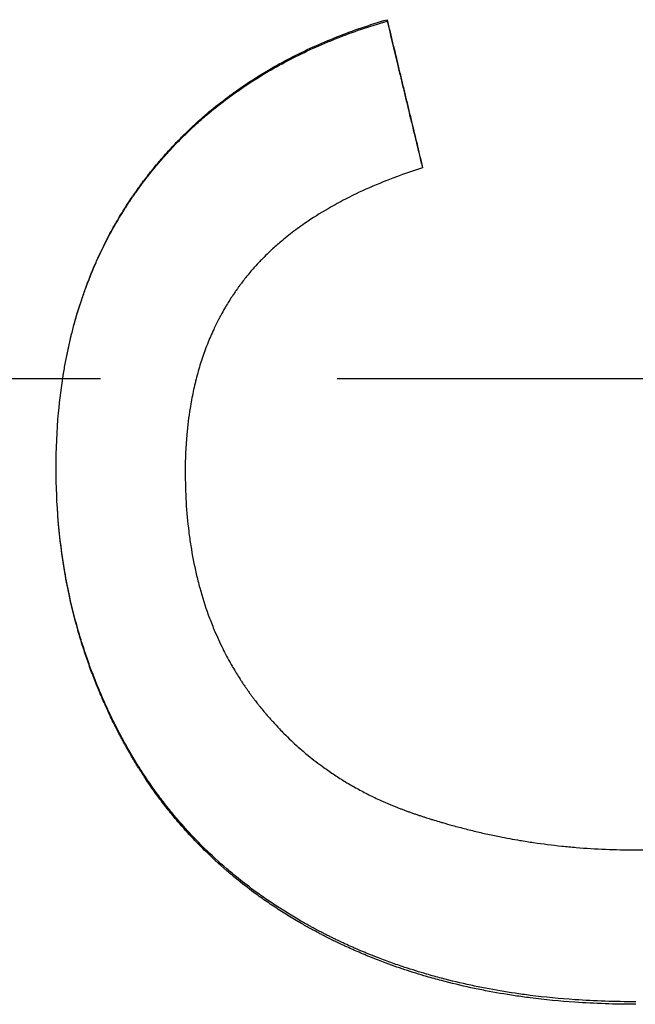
# Model space of a CAD drawing. Extents: x 0 to 197, y -3 to 3.
# Tile 5 of 11: x 0.611 to 0.871, y -0.264 to 0.152. Entities that reach past the tile are written whole.
import ezdxf

# ---------------------------------------------------------------- set-up
doc = ezdxf.new("R2010")
doc.units = 0
doc.header["$MEASUREMENT"] = 0
doc.linetypes.add('CHAIN', pattern=[0.7087, 0.4724, -0.0591, 0.1181, -0.0591])
doc.layers.get('0').update_dxf_attribs({"linetype": 'CONTINUOUS'})

msp = doc.modelspace()

# ---------------------------------------------------------------- linework, layer by layer
msp.add_line((0.76652, 0.15094), (0.76652, 0.15155))
at = {"linetype": 'CHAIN'}
msp.add_line((-0.045, 0), (196.89539, 0), dxfattribs=at)
for points, knots in [([(0.62677, -0.03786), (0.62677, -0.02986), (0.62711, -0.02206), (0.62779, -0.01448), (0.6283, -0.0088), (0.629, -0.00323), (0.6299, 0.00222), (0.63019, 0.00403), (0.63051, 0.00583), (0.63085, 0.00762), (0.63153, 0.0112), (0.6323, 0.01472), (0.63315, 0.01819), (0.63358, 0.01993), (0.63402, 0.02165), (0.63449, 0.02336), (0.63543, 0.02678), (0.63645, 0.03014), (0.63756, 0.03345), (0.63811, 0.0351), (0.63868, 0.03675), (0.63928, 0.03838), (0.64047, 0.04163), (0.64175, 0.04484), (0.64311, 0.04798), (0.64379, 0.04956), (0.64449, 0.05112), (0.64522, 0.05267), (0.6463, 0.05499), (0.64743, 0.05728), (0.64862, 0.05955), (0.6498, 0.06181), (0.65103, 0.06404), (0.6523, 0.06624), (0.65273, 0.06698), (0.65316, 0.06771), (0.65359, 0.06843), (0.65425, 0.06953), (0.65492, 0.07061), (0.65559, 0.07168), (0.65582, 0.07204), (0.65605, 0.0724), (0.65628, 0.07276), (0.65696, 0.07383), (0.65766, 0.07489), (0.65837, 0.07595), (0.65884, 0.07665), (0.65932, 0.07735), (0.65981, 0.07805), (0.66005, 0.0784), (0.66029, 0.07875), (0.66054, 0.07909), (0.6609, 0.07961), (0.66127, 0.08013), (0.66165, 0.08065), (0.66202, 0.08117), (0.6624, 0.08168), (0.66277, 0.08219), (0.6629, 0.08236), (0.66303, 0.08253), (0.66315, 0.08271), (0.66354, 0.08322), (0.66392, 0.08373), (0.66431, 0.08423), (0.66456, 0.08457), (0.66482, 0.08491), (0.66508, 0.08524), (0.66521, 0.08541), (0.66534, 0.08558), (0.66547, 0.08575), (0.66586, 0.08625), (0.66626, 0.08675), (0.66665, 0.08725), (0.66692, 0.08758), (0.66718, 0.08791), (0.66745, 0.08824), (0.66798, 0.0889), (0.66851, 0.08955), (0.66906, 0.0902), (0.66933, 0.09053), (0.6696, 0.09085), (0.66987, 0.09118), (0.67041, 0.09182), (0.67096, 0.09246), (0.67152, 0.0931), (0.67179, 0.09342), (0.67207, 0.09374), (0.67235, 0.09405), (0.67319, 0.095), (0.67403, 0.09595), (0.67489, 0.09688), (0.67546, 0.0975), (0.67603, 0.09811), (0.67661, 0.09872), (0.67777, 0.09995), (0.67894, 0.10115), (0.68013, 0.10234), (0.68073, 0.10294), (0.68133, 0.10353), (0.68194, 0.10411), (0.68375, 0.10587), (0.6856, 0.10759), (0.68749, 0.10927), (0.68875, 0.11039), (0.69003, 0.1115), (0.69132, 0.11258), (0.69391, 0.11476), (0.69657, 0.11686), (0.69929, 0.1189), (0.70065, 0.11991), (0.70203, 0.12091), (0.70343, 0.1219), (0.70762, 0.12485), (0.71196, 0.12764), (0.71645, 0.13028), (0.71945, 0.13204), (0.72252, 0.13374), (0.72565, 0.13536), (0.73192, 0.13861), (0.73846, 0.14158), (0.74527, 0.14428), (0.75208, 0.14698), (0.75917, 0.1494), (0.76652, 0.15155)], [0, 0, 0, 0, 0.166667, 0.166667, 0.166667, 0.291667, 0.291667, 0.291667, 0.333333, 0.333333, 0.333333, 0.416667, 0.416667, 0.416667, 0.458333, 0.458333, 0.458333, 0.541667, 0.541667, 0.541667, 0.583333, 0.583333, 0.583333, 0.666667, 0.666667, 0.666667, 0.708333, 0.708333, 0.708333, 0.770833, 0.770833, 0.770833, 0.833333, 0.833333, 0.833333, 0.854167, 0.854167, 0.854167, 0.885417, 0.885417, 0.885417, 0.895833, 0.895833, 0.895833, 0.927083, 0.927083, 0.927083, 0.947917, 0.947917, 0.947917, 0.958333, 0.958333, 0.958333, 0.973958, 0.973958, 0.973958, 0.989583, 0.989583, 0.989583, 0.994792, 0.994792, 0.994792, 1.010417, 1.010417, 1.010417, 1.020833, 1.020833, 1.020833, 1.026042, 1.026042, 1.026042, 1.041667, 1.041667, 1.041667, 1.052083, 1.052083, 1.052083, 1.072917, 1.072917, 1.072917, 1.083333, 1.083333, 1.083333, 1.104167, 1.104167, 1.104167, 1.114583, 1.114583, 1.114583, 1.145833, 1.145833, 1.145833, 1.166667, 1.166667, 1.166667, 1.208333, 1.208333, 1.208333, 1.229167, 1.229167, 1.229167, 1.291667, 1.291667, 1.291667, 1.333333, 1.333333, 1.333333, 1.416667, 1.416667, 1.416667, 1.458333, 1.458333, 1.458333, 1.583333, 1.583333, 1.583333, 1.666667, 1.666667, 1.666667, 1.833333, 1.833333, 1.833333, 2, 2, 2, 2]), ([(0.62954, 0), (0.62966, 0.00074), (0.62978, 0.00147), (0.6299, 0.00221), (0.63019, 0.00402), (0.63051, 0.00581), (0.63085, 0.00759), (0.63153, 0.01115), (0.6323, 0.01466), (0.63315, 0.01812), (0.63358, 0.01985), (0.63402, 0.02156), (0.63449, 0.02326), (0.63543, 0.02667), (0.63645, 0.03002), (0.63756, 0.03332), (0.63811, 0.03496), (0.63868, 0.0366), (0.63928, 0.03822), (0.64047, 0.04146), (0.64175, 0.04465), (0.64311, 0.04779), (0.64379, 0.04936), (0.64449, 0.05092), (0.64522, 0.05246), (0.6463, 0.05477), (0.64743, 0.05705), (0.64862, 0.05931), (0.64901, 0.06006), (0.64941, 0.0608), (0.64981, 0.06155), (0.65062, 0.06304), (0.65145, 0.06451), (0.6523, 0.06598), (0.65273, 0.06671), (0.65316, 0.06743), (0.65359, 0.06816), (0.65425, 0.06924), (0.65492, 0.07032), (0.65559, 0.0714), (0.65582, 0.07175), (0.65605, 0.07211), (0.65628, 0.07246), (0.65673, 0.07318), (0.6572, 0.07388), (0.65766, 0.07459), (0.6579, 0.07494), (0.65813, 0.07529), (0.65837, 0.07564), (0.65884, 0.07634), (0.65932, 0.07704), (0.65981, 0.07773), (0.66005, 0.07808), (0.66029, 0.07843), (0.66054, 0.07877), (0.6609, 0.07929), (0.66127, 0.07981), (0.66165, 0.08032), (0.66177, 0.08049), (0.6619, 0.08067), (0.66202, 0.08084), (0.66227, 0.08118), (0.66252, 0.08152), (0.66277, 0.08186), (0.6629, 0.08203), (0.66303, 0.0822), (0.66315, 0.08237), (0.66341, 0.08271), (0.66366, 0.08305), (0.66392, 0.08339), (0.66405, 0.08356), (0.66418, 0.08373), (0.66431, 0.08389), (0.66456, 0.08423), (0.66482, 0.08457), (0.66508, 0.0849), (0.66521, 0.08507), (0.66534, 0.08524), (0.66547, 0.0854), (0.66586, 0.0859), (0.66626, 0.0864), (0.66665, 0.0869), (0.66692, 0.08723), (0.66718, 0.08756), (0.66745, 0.08788), (0.66798, 0.08854), (0.66851, 0.08919), (0.66906, 0.08984), (0.66933, 0.09016), (0.6696, 0.09049), (0.66987, 0.09081), (0.67041, 0.09145), (0.67096, 0.09209), (0.67152, 0.09273), (0.67179, 0.09304), (0.67207, 0.09336), (0.67235, 0.09368), (0.67319, 0.09462), (0.67403, 0.09556), (0.67489, 0.09649), (0.67546, 0.0971), (0.67603, 0.09772), (0.67661, 0.09833), (0.67777, 0.09954), (0.67894, 0.10075), (0.68013, 0.10193), (0.68073, 0.10252), (0.68133, 0.10311), (0.68194, 0.10369), (0.68375, 0.10545), (0.6856, 0.10716), (0.68749, 0.10883), (0.68875, 0.10995), (0.69003, 0.11105), (0.69132, 0.11213), (0.69391, 0.11429), (0.69657, 0.11639), (0.69929, 0.11842), (0.70065, 0.11943), (0.70203, 0.12043), (0.70343, 0.1214), (0.70762, 0.12434), (0.71196, 0.12713), (0.71645, 0.12976), (0.71945, 0.13151), (0.72252, 0.1332), (0.72565, 0.13481), (0.73192, 0.13805), (0.73846, 0.14101), (0.74527, 0.1437), (0.75208, 0.14638), (0.75917, 0.1488), (0.76652, 0.15094)], [0.274761, 0.274761, 0.274761, 0.274761, 0.291667, 0.291667, 0.291667, 0.333333, 0.333333, 0.333333, 0.416667, 0.416667, 0.416667, 0.458333, 0.458333, 0.458333, 0.541667, 0.541667, 0.541667, 0.583333, 0.583333, 0.583333, 0.666667, 0.666667, 0.666667, 0.708333, 0.708333, 0.708333, 0.770833, 0.770833, 0.770833, 0.791667, 0.791667, 0.791667, 0.833333, 0.833333, 0.833333, 0.854167, 0.854167, 0.854167, 0.885417, 0.885417, 0.885417, 0.895833, 0.895833, 0.895833, 0.916667, 0.916667, 0.916667, 0.927083, 0.927083, 0.927083, 0.947917, 0.947917, 0.947917, 0.958333, 0.958333, 0.958333, 0.973958, 0.973958, 0.973958, 0.979167, 0.979167, 0.979167, 0.989583, 0.989583, 0.989583, 0.994792, 0.994792, 0.994792, 1.005208, 1.005208, 1.005208, 1.010417, 1.010417, 1.010417, 1.020833, 1.020833, 1.020833, 1.026042, 1.026042, 1.026042, 1.041667, 1.041667, 1.041667, 1.052083, 1.052083, 1.052083, 1.072917, 1.072917, 1.072917, 1.083333, 1.083333, 1.083333, 1.104167, 1.104167, 1.104167, 1.114583, 1.114583, 1.114583, 1.145833, 1.145833, 1.145833, 1.166667, 1.166667, 1.166667, 1.208333, 1.208333, 1.208333, 1.229167, 1.229167, 1.229167, 1.291667, 1.291667, 1.291667, 1.333333, 1.333333, 1.333333, 1.416667, 1.416667, 1.416667, 1.458333, 1.458333, 1.458333, 1.583333, 1.583333, 1.583333, 1.666667, 1.666667, 1.666667, 1.833333, 1.833333, 1.833333, 2, 2, 2, 2]), ([(0.76652, 0.15155), (0.76694, 0.14982), (0.76736, 0.14808), (0.76777, 0.14635), (0.76819, 0.14461), (0.76861, 0.14288), (0.76902, 0.14114), (0.76965, 0.13854), (0.77027, 0.13594), (0.7709, 0.13334), (0.77111, 0.13247), (0.77132, 0.1316), (0.77152, 0.13073), (0.77194, 0.129), (0.77236, 0.12726), (0.77277, 0.12553), (0.77298, 0.12466), (0.77319, 0.12379), (0.7734, 0.12292), (0.77382, 0.12119), (0.77423, 0.11945), (0.77465, 0.11771), (0.77486, 0.11685), (0.77507, 0.11598), (0.77527, 0.11511), (0.77569, 0.11338), (0.77611, 0.11164), (0.77652, 0.1099), (0.77673, 0.10904), (0.77694, 0.10817), (0.77715, 0.1073), (0.77777, 0.10469), (0.7784, 0.10209), (0.77902, 0.09949), (0.77986, 0.09601), (0.78069, 0.09254), (0.78152, 0.08907)], [0, 0, 0, 0, 0.0136174, 0.0136174, 0.0136174, 0.0272348, 0.0272348, 0.0272348, 0.0476608, 0.0476608, 0.0476608, 0.0544695, 0.0544695, 0.0544695, 0.0680869, 0.0680869, 0.0680869, 0.0748956, 0.0748956, 0.0748956, 0.088513, 0.088513, 0.088513, 0.0953217, 0.0953217, 0.0953217, 0.1089391, 0.1089391, 0.1089391, 0.1157478, 0.1157478, 0.1157478, 0.1361738, 0.1361738, 0.1361738, 0.1634086, 0.1634086, 0.1634086, 0.1634086]), ([(0.76652, 0.15094), (0.76798, 0.14489), (0.76944, 0.13885), (0.7709, 0.1328), (0.77111, 0.13193), (0.77132, 0.13107), (0.77152, 0.1302), (0.77194, 0.12848), (0.77236, 0.12675), (0.77277, 0.12502), (0.77298, 0.12416), (0.77319, 0.12329), (0.7734, 0.12243), (0.77382, 0.1207), (0.77423, 0.11897), (0.77465, 0.11724), (0.77486, 0.11638), (0.77507, 0.11551), (0.77527, 0.11465), (0.77733, 0.10611), (0.77939, 0.09758), (0.78144, 0.08904)], [0, 0, 0, 0, 0.0476608, 0.0476608, 0.0476608, 0.0544695, 0.0544695, 0.0544695, 0.0680869, 0.0680869, 0.0680869, 0.0748956, 0.0748956, 0.0748956, 0.088513, 0.088513, 0.088513, 0.0953217, 0.0953217, 0.0953217, 0.1625339, 0.1625339, 0.1625339, 0.1625339]), ([(0.78152, 0.08907), (0.77571, 0.0872), (0.77016, 0.08519), (0.76487, 0.08305), (0.76091, 0.08144), (0.75709, 0.07976), (0.75342, 0.078), (0.75219, 0.07741), (0.75099, 0.07681), (0.7498, 0.07621), (0.74742, 0.075), (0.7451, 0.07376), (0.74285, 0.07248), (0.73947, 0.07056), (0.73625, 0.06857), (0.73317, 0.0665), (0.73214, 0.06581), (0.73113, 0.06511), (0.73014, 0.0644), (0.72815, 0.06299), (0.72623, 0.06154), (0.72437, 0.06006), (0.72344, 0.05931), (0.72253, 0.05856), (0.72163, 0.0578), (0.72029, 0.05667), (0.71899, 0.05551), (0.71772, 0.05433), (0.71729, 0.05394), (0.71687, 0.05355), (0.71646, 0.05315), (0.71563, 0.05236), (0.71482, 0.05155), (0.71402, 0.05074), (0.71362, 0.05034), (0.71323, 0.04993), (0.71284, 0.04952), (0.71206, 0.0487), (0.71129, 0.04788), (0.71054, 0.04704), (0.71017, 0.04662), (0.7098, 0.0462), (0.70943, 0.04578), (0.70889, 0.04515), (0.70835, 0.04451), (0.70782, 0.04386), (0.70738, 0.04333), (0.70694, 0.04279), (0.70651, 0.04225), (0.706, 0.04159), (0.70549, 0.04094), (0.70499, 0.04028), (0.70491, 0.04017), (0.70483, 0.04006), (0.70475, 0.03995), (0.7045, 0.03962), (0.70426, 0.03928), (0.70401, 0.03895), (0.70377, 0.03861), (0.70353, 0.03828), (0.70329, 0.03794), (0.70313, 0.03772), (0.70297, 0.03749), (0.70281, 0.03727), (0.7025, 0.03682), (0.70219, 0.03636), (0.70188, 0.0359), (0.70172, 0.03568), (0.70157, 0.03545), (0.70142, 0.03522), (0.70111, 0.03476), (0.70081, 0.0343), (0.70051, 0.03384), (0.70036, 0.0336), (0.70021, 0.03337), (0.70007, 0.03314), (0.69962, 0.03244), (0.69919, 0.03173), (0.69876, 0.03102), (0.69848, 0.03055), (0.6982, 0.03008), (0.69792, 0.0296), (0.69737, 0.02864), (0.69683, 0.02768), (0.6963, 0.0267), (0.69604, 0.02621), (0.69578, 0.02572), (0.69552, 0.02523), (0.69475, 0.02375), (0.69401, 0.02225), (0.6933, 0.02073), (0.69283, 0.01972), (0.69237, 0.0187), (0.69193, 0.01766), (0.69104, 0.0156), (0.69021, 0.01349), (0.68943, 0.01135), (0.68905, 0.01028), (0.68867, 0.00919), (0.68831, 0.0081), (0.68759, 0.00592), (0.68692, 0.0037), (0.68631, 0.00144), (0.68601, 0.00031), (0.68572, -0.00083), (0.68544, -0.00198), (0.68489, -0.00427), (0.68439, -0.00661), (0.68394, -0.00898), (0.68372, -0.01017), (0.68351, -0.01137), (0.68332, -0.01257), (0.68274, -0.01619), (0.68228, -0.0199), (0.68195, -0.02369), (0.6815, -0.02875), (0.68128, -0.03396), (0.68128, -0.03933)], [0, 0, 0, 0, 0.166667, 0.166667, 0.166667, 0.291667, 0.291667, 0.291667, 0.333333, 0.333333, 0.333333, 0.416667, 0.416667, 0.416667, 0.541667, 0.541667, 0.541667, 0.583333, 0.583333, 0.583333, 0.666667, 0.666667, 0.666667, 0.708333, 0.708333, 0.708333, 0.770833, 0.770833, 0.770833, 0.791667, 0.791667, 0.791667, 0.833333, 0.833333, 0.833333, 0.854167, 0.854167, 0.854167, 0.895833, 0.895833, 0.895833, 0.916667, 0.916667, 0.916667, 0.947917, 0.947917, 0.947917, 0.973958, 0.973958, 0.973958, 1.005208, 1.005208, 1.005208, 1.010417, 1.010417, 1.010417, 1.026042, 1.026042, 1.026042, 1.041667, 1.041667, 1.041667, 1.052083, 1.052083, 1.052083, 1.072917, 1.072917, 1.072917, 1.083333, 1.083333, 1.083333, 1.104167, 1.104167, 1.104167, 1.114583, 1.114583, 1.114583, 1.145833, 1.145833, 1.145833, 1.166667, 1.166667, 1.166667, 1.208333, 1.208333, 1.208333, 1.229167, 1.229167, 1.229167, 1.291667, 1.291667, 1.291667, 1.333333, 1.333333, 1.333333, 1.416667, 1.416667, 1.416667, 1.458333, 1.458333, 1.458333, 1.541667, 1.541667, 1.541667, 1.583333, 1.583333, 1.583333, 1.666667, 1.666667, 1.666667, 1.708333, 1.708333, 1.708333, 1.833333, 1.833333, 1.833333, 2, 2, 2, 2]), ([(0.68593, 0), (0.68576, -0.00065), (0.6856, -0.00131), (0.68544, -0.00197), (0.68489, -0.00426), (0.68439, -0.00658), (0.68394, -0.00895), (0.68372, -0.01013), (0.68351, -0.01132), (0.68332, -0.01252), (0.68274, -0.01613), (0.68228, -0.01982), (0.68195, -0.0236), (0.6815, -0.02864), (0.68128, -0.03383), (0.68128, -0.03917)], [1.5593363, 1.5593363, 1.5593363, 1.5593363, 1.5833333, 1.5833333, 1.5833333, 1.6666667, 1.6666667, 1.6666667, 1.7083333, 1.7083333, 1.7083333, 1.8333333, 1.8333333, 1.8333333, 2, 2, 2, 2]), ([(0.87152, -0.26313), (0.86278, -0.26313), (0.85422, -0.26284), (0.84586, -0.26226), (0.83945, -0.26181), (0.83316, -0.2612), (0.82698, -0.26041), (0.82484, -0.26014), (0.8227, -0.25984), (0.82058, -0.25953), (0.81634, -0.2589), (0.81216, -0.25819), (0.80803, -0.2574), (0.80597, -0.257), (0.80391, -0.25658), (0.80188, -0.25615), (0.79769, -0.25524), (0.79355, -0.25426), (0.78947, -0.25318), (0.78738, -0.25263), (0.7853, -0.25205), (0.78323, -0.25145), (0.78014, -0.25055), (0.77707, -0.2496), (0.77405, -0.2486), (0.77304, -0.24826), (0.77203, -0.24792), (0.77103, -0.24758), (0.76903, -0.24689), (0.76704, -0.24617), (0.76507, -0.24543), (0.76408, -0.24507), (0.7631, -0.24469), (0.76212, -0.24431), (0.76063, -0.24373), (0.75915, -0.24314), (0.75768, -0.24253), (0.75718, -0.24233), (0.75667, -0.24212), (0.75617, -0.24191), (0.75517, -0.24148), (0.75417, -0.24106), (0.75317, -0.24062), (0.75267, -0.2404), (0.75217, -0.24019), (0.75168, -0.23997), (0.75069, -0.23953), (0.7497, -0.23908), (0.74872, -0.23863), (0.74822, -0.2384), (0.74773, -0.23817), (0.74724, -0.23794), (0.74651, -0.2376), (0.74578, -0.23725), (0.74505, -0.2369), (0.7448, -0.23678), (0.74456, -0.23666), (0.74432, -0.23654), (0.74383, -0.23631), (0.74335, -0.23607), (0.74287, -0.23583), (0.74262, -0.23571), (0.74238, -0.23559), (0.74214, -0.23547), (0.74166, -0.23523), (0.74118, -0.23499), (0.7407, -0.23475), (0.74046, -0.23462), (0.74022, -0.2345), (0.73998, -0.23438), (0.7395, -0.23413), (0.73902, -0.23389), (0.73855, -0.23364), (0.73831, -0.23352), (0.73807, -0.23339), (0.73783, -0.23327), (0.73712, -0.23289), (0.73642, -0.23252), (0.73571, -0.23214), (0.73524, -0.23188), (0.73477, -0.23163), (0.73431, -0.23137), (0.73291, -0.23061), (0.73152, -0.22983), (0.73014, -0.22904), (0.72923, -0.22851), (0.72832, -0.22797), (0.72742, -0.22744), (0.72557, -0.22634), (0.72375, -0.22522), (0.72195, -0.22407), (0.72104, -0.22349), (0.72013, -0.2229), (0.71922, -0.22231), (0.71742, -0.22112), (0.71564, -0.21991), (0.71388, -0.21867), (0.713, -0.21805), (0.71213, -0.21743), (0.71127, -0.2168), (0.70867, -0.21491), (0.70614, -0.21297), (0.70366, -0.21098), (0.70201, -0.20965), (0.70039, -0.2083), (0.69879, -0.20693), (0.69553, -0.20413), (0.69238, -0.20123), (0.68933, -0.19824), (0.68778, -0.19672), (0.68626, -0.19517), (0.68476, -0.1936), (0.68252, -0.19124), (0.68034, -0.18882), (0.67823, -0.18635), (0.67752, -0.18553), (0.67682, -0.1847), (0.67613, -0.18386), (0.67475, -0.18219), (0.6734, -0.18049), (0.67207, -0.17877), (0.67141, -0.17791), (0.67075, -0.17704), (0.6701, -0.17617), (0.6688, -0.17442), (0.66753, -0.17265), (0.66629, -0.17085), (0.66567, -0.16996), (0.66506, -0.16905), (0.66445, -0.16814), (0.66354, -0.16678), (0.66264, -0.1654), (0.66177, -0.16401), (0.66147, -0.16354), (0.66118, -0.16308), (0.66089, -0.16261), (0.66046, -0.16191), (0.66003, -0.1612), (0.6596, -0.1605), (0.65946, -0.16026), (0.65932, -0.16002), (0.65918, -0.15979), (0.65889, -0.15931), (0.65861, -0.15884), (0.65833, -0.15836), (0.65819, -0.15812), (0.65806, -0.15789), (0.65792, -0.15765), (0.65764, -0.15717), (0.65736, -0.15669), (0.65709, -0.15621), (0.65695, -0.15597), (0.65682, -0.15573), (0.65668, -0.15548), (0.65641, -0.155), (0.65614, -0.15452), (0.65587, -0.15403), (0.65574, -0.15379), (0.6556, -0.15354), (0.65547, -0.1533), (0.6552, -0.15281), (0.65494, -0.15233), (0.65467, -0.15184), (0.65454, -0.15159), (0.65441, -0.15135), (0.65428, -0.1511), (0.65402, -0.15062), (0.65376, -0.15013), (0.6535, -0.14964), (0.65337, -0.14939), (0.65325, -0.14914), (0.65312, -0.1489), (0.65274, -0.14816), (0.65236, -0.14742), (0.65198, -0.14668), (0.65173, -0.14619), (0.65148, -0.1457), (0.65124, -0.1452), (0.65074, -0.14421), (0.65026, -0.14322), (0.64978, -0.14222), (0.64954, -0.14173), (0.64931, -0.14123), (0.64907, -0.14073), (0.64837, -0.13925), (0.64769, -0.13776), (0.64702, -0.13626), (0.64658, -0.13527), (0.64614, -0.13427), (0.64572, -0.13327), (0.64486, -0.13127), (0.64403, -0.12926), (0.64323, -0.12724), (0.64284, -0.12624), (0.64244, -0.12522), (0.64206, -0.12421), (0.64129, -0.12218), (0.64055, -0.12014), (0.63984, -0.11808), (0.63948, -0.11706), (0.63914, -0.11603), (0.6388, -0.115), (0.63811, -0.11293), (0.63746, -0.11086), (0.63684, -0.10877), (0.63652, -0.10773), (0.63622, -0.10669), (0.63592, -0.10564), (0.63466, -0.10118), (0.63352, -0.09668), (0.63252, -0.09212), (0.63175, -0.08864), (0.63106, -0.08513), (0.63045, -0.08159), (0.62922, -0.0745), (0.6283, -0.06731), (0.62769, -0.05999), (0.62708, -0.05273), (0.62677, -0.04535), (0.62677, -0.03786)], [0, 0, 0, 0, 0.174978, 0.174978, 0.174978, 0.309062, 0.309062, 0.309062, 0.355658, 0.355658, 0.355658, 0.448848, 0.448848, 0.448848, 0.495444, 0.495444, 0.495444, 0.591349, 0.591349, 0.591349, 0.640659, 0.640659, 0.640659, 0.714625, 0.714625, 0.714625, 0.73928, 0.73928, 0.73928, 0.78859, 0.78859, 0.78859, 0.813245, 0.813245, 0.813245, 0.850761, 0.850761, 0.850761, 0.863622, 0.863622, 0.863622, 0.889345, 0.889345, 0.889345, 0.902206, 0.902206, 0.902206, 0.927929, 0.927929, 0.927929, 0.94079, 0.94079, 0.94079, 0.960082, 0.960082, 0.960082, 0.966512, 0.966512, 0.966512, 0.979374, 0.979374, 0.979374, 0.985804, 0.985804, 0.985804, 0.998665, 0.998665, 0.998665, 1.005096, 1.005096, 1.005096, 1.017957, 1.017957, 1.017957, 1.024388, 1.024388, 1.024388, 1.04368, 1.04368, 1.04368, 1.056541, 1.056541, 1.056541, 1.095125, 1.095125, 1.095125, 1.120847, 1.120847, 1.120847, 1.173374, 1.173374, 1.173374, 1.200178, 1.200178, 1.200178, 1.253787, 1.253787, 1.253787, 1.280591, 1.280591, 1.280591, 1.361005, 1.361005, 1.361005, 1.414613, 1.414613, 1.414613, 1.523863, 1.523863, 1.523863, 1.579503, 1.579503, 1.579503, 1.662964, 1.662964, 1.662964, 1.690784, 1.690784, 1.690784, 1.746425, 1.746425, 1.746425, 1.774245, 1.774245, 1.774245, 1.829849, 1.829849, 1.829849, 1.857632, 1.857632, 1.857632, 1.899307, 1.899307, 1.899307, 1.913198, 1.913198, 1.913198, 1.934036, 1.934036, 1.934036, 1.940982, 1.940982, 1.940982, 1.954873, 1.954873, 1.954873, 1.961819, 1.961819, 1.961819, 1.975711, 1.975711, 1.975711, 1.982656, 1.982656, 1.982656, 1.996548, 1.996548, 1.996548, 2.003494, 2.003494, 2.003494, 2.017386, 2.017386, 2.017386, 2.024331, 2.024331, 2.024331, 2.038223, 2.038223, 2.038223, 2.045169, 2.045169, 2.045169, 2.066006, 2.066006, 2.066006, 2.079898, 2.079898, 2.079898, 2.107681, 2.107681, 2.107681, 2.121573, 2.121573, 2.121573, 2.162897, 2.162897, 2.162897, 2.190329, 2.190329, 2.190329, 2.245194, 2.245194, 2.245194, 2.272626, 2.272626, 2.272626, 2.327491, 2.327491, 2.327491, 2.354923, 2.354923, 2.354923, 2.409788, 2.409788, 2.409788, 2.437221, 2.437221, 2.437221, 2.553878, 2.553878, 2.553878, 2.643102, 2.643102, 2.643102, 2.821551, 2.821551, 2.821551, 2.998796, 2.998796, 2.998796, 2.998796]), ([(0.87152, -0.26419), (0.86278, -0.26419), (0.85422, -0.2639), (0.84586, -0.26332), (0.83945, -0.26287), (0.83316, -0.26225), (0.82698, -0.26146), (0.82484, -0.26119), (0.8227, -0.2609), (0.82058, -0.26058), (0.81634, -0.25995), (0.81216, -0.25924), (0.80803, -0.25844), (0.80597, -0.25804), (0.80391, -0.25762), (0.80188, -0.25718), (0.79769, -0.25628), (0.79355, -0.25528), (0.78947, -0.2542), (0.78738, -0.25365), (0.7853, -0.25307), (0.78323, -0.25247), (0.78014, -0.25157), (0.77707, -0.25061), (0.77405, -0.2496), (0.77102, -0.2486), (0.76803, -0.24754), (0.76507, -0.24643), (0.76408, -0.24606), (0.7631, -0.24568), (0.76212, -0.2453), (0.76063, -0.24472), (0.75915, -0.24412), (0.75768, -0.24352), (0.75718, -0.24331), (0.75667, -0.2431), (0.75617, -0.24288), (0.75517, -0.24246), (0.75417, -0.24203), (0.75317, -0.2416), (0.75267, -0.24138), (0.75217, -0.24116), (0.75168, -0.24094), (0.75069, -0.2405), (0.7497, -0.24005), (0.74872, -0.23959), (0.74822, -0.23936), (0.74773, -0.23914), (0.74724, -0.2389), (0.74651, -0.23856), (0.74578, -0.23821), (0.74505, -0.23786), (0.74432, -0.2375), (0.74359, -0.23715), (0.74287, -0.23679), (0.74214, -0.23643), (0.74142, -0.23606), (0.7407, -0.2357), (0.74046, -0.23557), (0.74022, -0.23545), (0.73998, -0.23533), (0.7395, -0.23508), (0.73902, -0.23483), (0.73855, -0.23459), (0.73831, -0.23446), (0.73807, -0.23434), (0.73783, -0.23421), (0.73712, -0.23384), (0.73642, -0.23346), (0.73571, -0.23308), (0.73524, -0.23282), (0.73477, -0.23257), (0.73431, -0.23231), (0.73291, -0.23154), (0.73152, -0.23076), (0.73014, -0.22996), (0.72923, -0.22943), (0.72832, -0.2289), (0.72742, -0.22836), (0.72557, -0.22725), (0.72375, -0.22613), (0.72195, -0.22498), (0.72104, -0.2244), (0.72013, -0.2238), (0.71922, -0.22321), (0.71742, -0.22201), (0.71564, -0.2208), (0.71388, -0.21956), (0.713, -0.21893), (0.71213, -0.21831), (0.71127, -0.21768), (0.70867, -0.21578), (0.70614, -0.21383), (0.70366, -0.21183), (0.70201, -0.2105), (0.70039, -0.20915), (0.69879, -0.20777), (0.69553, -0.20495), (0.69238, -0.20205), (0.68933, -0.19904), (0.68778, -0.19751), (0.68626, -0.19596), (0.68476, -0.19438), (0.68252, -0.19201), (0.68034, -0.18959), (0.67823, -0.1871), (0.67752, -0.18628), (0.67682, -0.18544), (0.67613, -0.1846), (0.67475, -0.18293), (0.6734, -0.18122), (0.67207, -0.17949), (0.67141, -0.17863), (0.67075, -0.17776), (0.6701, -0.17688), (0.6688, -0.17513), (0.66753, -0.17335), (0.66629, -0.17154), (0.66567, -0.17064), (0.66506, -0.16974), (0.66445, -0.16882), (0.66354, -0.16745), (0.66264, -0.16607), (0.66177, -0.16467), (0.66147, -0.1642), (0.66118, -0.16374), (0.66089, -0.16327), (0.66046, -0.16256), (0.66003, -0.16186), (0.6596, -0.16115), (0.65946, -0.16091), (0.65932, -0.16067), (0.65918, -0.16043), (0.65889, -0.15996), (0.65861, -0.15948), (0.65833, -0.159), (0.65819, -0.15876), (0.65806, -0.15852), (0.65792, -0.15828), (0.65764, -0.1578), (0.65736, -0.15732), (0.65709, -0.15684), (0.65695, -0.1566), (0.65682, -0.15636), (0.65668, -0.15611), (0.65641, -0.15563), (0.65614, -0.15514), (0.65587, -0.15465), (0.65574, -0.15441), (0.6556, -0.15417), (0.65547, -0.15392), (0.6552, -0.15343), (0.65494, -0.15294), (0.65467, -0.15245), (0.65454, -0.15221), (0.65441, -0.15196), (0.65428, -0.15172), (0.65402, -0.15123), (0.65376, -0.15073), (0.6535, -0.15024), (0.65337, -0.14999), (0.65325, -0.14975), (0.65312, -0.1495), (0.65274, -0.14876), (0.65236, -0.14802), (0.65198, -0.14728), (0.65173, -0.14678), (0.65148, -0.14629), (0.65124, -0.14579), (0.65074, -0.1448), (0.65026, -0.1438), (0.64978, -0.1428), (0.64954, -0.1423), (0.64931, -0.1418), (0.64907, -0.1413), (0.64837, -0.13981), (0.64769, -0.13831), (0.64702, -0.13681), (0.64658, -0.13581), (0.64614, -0.13481), (0.64572, -0.13381), (0.64486, -0.1318), (0.64403, -0.12979), (0.64323, -0.12776), (0.64284, -0.12675), (0.64244, -0.12573), (0.64206, -0.12471), (0.64129, -0.12267), (0.64055, -0.12062), (0.63984, -0.11856), (0.63948, -0.11753), (0.63914, -0.1165), (0.6388, -0.11546), (0.63811, -0.11339), (0.63746, -0.11131), (0.63684, -0.10921), (0.63652, -0.10817), (0.63622, -0.10712), (0.63592, -0.10607), (0.63466, -0.10159), (0.63352, -0.09707), (0.63252, -0.0925), (0.63175, -0.089), (0.63106, -0.08547), (0.63045, -0.08192), (0.62922, -0.0748), (0.6283, -0.06758), (0.62769, -0.06024), (0.62708, -0.05289), (0.62677, -0.04544), (0.62677, -0.03786)], [0, 0, 0, 0, 0.174978, 0.174978, 0.174978, 0.309062, 0.309062, 0.309062, 0.355658, 0.355658, 0.355658, 0.448848, 0.448848, 0.448848, 0.495444, 0.495444, 0.495444, 0.591349, 0.591349, 0.591349, 0.640659, 0.640659, 0.640659, 0.714625, 0.714625, 0.714625, 0.78859, 0.78859, 0.78859, 0.813245, 0.813245, 0.813245, 0.850761, 0.850761, 0.850761, 0.863622, 0.863622, 0.863622, 0.889345, 0.889345, 0.889345, 0.902206, 0.902206, 0.902206, 0.927929, 0.927929, 0.927929, 0.94079, 0.94079, 0.94079, 0.960082, 0.960082, 0.960082, 0.979374, 0.979374, 0.979374, 0.998665, 0.998665, 0.998665, 1.005096, 1.005096, 1.005096, 1.017957, 1.017957, 1.017957, 1.024388, 1.024388, 1.024388, 1.04368, 1.04368, 1.04368, 1.056541, 1.056541, 1.056541, 1.095125, 1.095125, 1.095125, 1.120847, 1.120847, 1.120847, 1.173374, 1.173374, 1.173374, 1.200178, 1.200178, 1.200178, 1.253787, 1.253787, 1.253787, 1.280591, 1.280591, 1.280591, 1.361005, 1.361005, 1.361005, 1.414613, 1.414613, 1.414613, 1.523863, 1.523863, 1.523863, 1.579503, 1.579503, 1.579503, 1.662964, 1.662964, 1.662964, 1.690784, 1.690784, 1.690784, 1.746425, 1.746425, 1.746425, 1.774245, 1.774245, 1.774245, 1.829849, 1.829849, 1.829849, 1.857632, 1.857632, 1.857632, 1.899307, 1.899307, 1.899307, 1.913198, 1.913198, 1.913198, 1.934036, 1.934036, 1.934036, 1.940982, 1.940982, 1.940982, 1.954873, 1.954873, 1.954873, 1.961819, 1.961819, 1.961819, 1.975711, 1.975711, 1.975711, 1.982656, 1.982656, 1.982656, 1.996548, 1.996548, 1.996548, 2.003494, 2.003494, 2.003494, 2.017386, 2.017386, 2.017386, 2.024331, 2.024331, 2.024331, 2.038223, 2.038223, 2.038223, 2.045169, 2.045169, 2.045169, 2.066006, 2.066006, 2.066006, 2.079898, 2.079898, 2.079898, 2.107681, 2.107681, 2.107681, 2.121573, 2.121573, 2.121573, 2.162897, 2.162897, 2.162897, 2.190329, 2.190329, 2.190329, 2.245194, 2.245194, 2.245194, 2.272626, 2.272626, 2.272626, 2.327491, 2.327491, 2.327491, 2.354923, 2.354923, 2.354923, 2.409788, 2.409788, 2.409788, 2.437221, 2.437221, 2.437221, 2.553878, 2.553878, 2.553878, 2.643102, 2.643102, 2.643102, 2.821551, 2.821551, 2.821551, 3, 3, 3, 3]), ([(0.68128, -0.03933), (0.68128, -0.0437), (0.68141, -0.04799), (0.68165, -0.0522), (0.6819, -0.0564), (0.68228, -0.06052), (0.68278, -0.06456), (0.68303, -0.06657), (0.68331, -0.06857), (0.68362, -0.07055), (0.68426, -0.0746), (0.68503, -0.07857), (0.68593, -0.08244), (0.6864, -0.08443), (0.68689, -0.0864), (0.68743, -0.08834), (0.68849, -0.09222), (0.68969, -0.09601), (0.69103, -0.0997), (0.6917, -0.10155), (0.69241, -0.10338), (0.69315, -0.10518), (0.69425, -0.10788), (0.69544, -0.11053), (0.69671, -0.11312), (0.69776, -0.11528), (0.69887, -0.11741), (0.70003, -0.1195), (0.70026, -0.11992), (0.70049, -0.12033), (0.70073, -0.12075), (0.7012, -0.12158), (0.70169, -0.1224), (0.70218, -0.12322), (0.70242, -0.12363), (0.70267, -0.12404), (0.70292, -0.12445), (0.70342, -0.12526), (0.70393, -0.12606), (0.70444, -0.12687), (0.7047, -0.12727), (0.70496, -0.12767), (0.70522, -0.12806), (0.70562, -0.12866), (0.70602, -0.12925), (0.70642, -0.12984), (0.70655, -0.13004), (0.70669, -0.13023), (0.70682, -0.13043), (0.70709, -0.13082), (0.70737, -0.13121), (0.70764, -0.1316), (0.70778, -0.1318), (0.70792, -0.13199), (0.70806, -0.13218), (0.70834, -0.13257), (0.70861, -0.13296), (0.70889, -0.13334), (0.70903, -0.13353), (0.70917, -0.13372), (0.70932, -0.13391), (0.7096, -0.13429), (0.70988, -0.13467), (0.71016, -0.13505), (0.71031, -0.13524), (0.71045, -0.13543), (0.71059, -0.13562), (0.71102, -0.13618), (0.71145, -0.13674), (0.71189, -0.1373), (0.71218, -0.13767), (0.71247, -0.13804), (0.71277, -0.1384), (0.71335, -0.13914), (0.71395, -0.13987), (0.71454, -0.14058), (0.71484, -0.14094), (0.71514, -0.1413), (0.71545, -0.14166), (0.71605, -0.14237), (0.71666, -0.14308), (0.71728, -0.14377), (0.71759, -0.14412), (0.7179, -0.14447), (0.71821, -0.14482), (0.71914, -0.14585), (0.72009, -0.14687), (0.72105, -0.14787), (0.72169, -0.14854), (0.72233, -0.1492), (0.72298, -0.14986), (0.72494, -0.15182), (0.72695, -0.15372), (0.72901, -0.15555), (0.73038, -0.15677), (0.73178, -0.15796), (0.7332, -0.15912), (0.73533, -0.16087), (0.73752, -0.16255), (0.73975, -0.16416), (0.7405, -0.1647), (0.74125, -0.16523), (0.74201, -0.16575), (0.74353, -0.1668), (0.74507, -0.16782), (0.74663, -0.16881), (0.74741, -0.1693), (0.7482, -0.16979), (0.74899, -0.17027), (0.75058, -0.17123), (0.75219, -0.17216), (0.75382, -0.17306), (0.75464, -0.17351), (0.75546, -0.17396), (0.75629, -0.17439), (0.75794, -0.17526), (0.75962, -0.17611), (0.76133, -0.17692), (0.76218, -0.17733), (0.76304, -0.17773), (0.7639, -0.17812), (0.7652, -0.17871), (0.76651, -0.17929), (0.76783, -0.17984), (0.76827, -0.18003), (0.76871, -0.18021), (0.76916, -0.18039), (0.76982, -0.18067), (0.77049, -0.18093), (0.77116, -0.1812), (0.77139, -0.18129), (0.77161, -0.18138), (0.77184, -0.18146), (0.77229, -0.18164), (0.77274, -0.18181), (0.77319, -0.18198), (0.77342, -0.18207), (0.77364, -0.18215), (0.77387, -0.18224), (0.77432, -0.18241), (0.77478, -0.18257), (0.77524, -0.18274), (0.77547, -0.18282), (0.77569, -0.1829), (0.77592, -0.18299), (0.77638, -0.18315), (0.77684, -0.18331), (0.7773, -0.18347), (0.77753, -0.18355), (0.77776, -0.18363), (0.778, -0.18371), (0.77846, -0.18387), (0.77892, -0.18403), (0.77939, -0.18418), (0.77962, -0.18426), (0.77985, -0.18433), (0.78009, -0.18441), (0.78055, -0.18457), (0.78102, -0.18472), (0.78148, -0.18487), (0.78172, -0.18495), (0.78195, -0.18502), (0.78218, -0.1851), (0.78288, -0.18532), (0.78358, -0.18554), (0.78428, -0.18576), (0.78475, -0.18591), (0.78521, -0.18606), (0.78568, -0.1862), (0.78662, -0.18649), (0.78755, -0.18677), (0.78849, -0.18705), (0.78896, -0.18719), (0.78942, -0.18733), (0.78989, -0.18746), (0.7913, -0.18787), (0.79271, -0.18827), (0.79412, -0.18866), (0.79506, -0.18892), (0.796, -0.18918), (0.79694, -0.18942), (0.79883, -0.18992), (0.80071, -0.1904), (0.80261, -0.19086), (0.80355, -0.19109), (0.8045, -0.19132), (0.80545, -0.19154), (0.80734, -0.19198), (0.80924, -0.1924), (0.81114, -0.1928), (0.8121, -0.193), (0.81305, -0.19319), (0.814, -0.19338), (0.81686, -0.19396), (0.81973, -0.19449), (0.82261, -0.19497), (0.82453, -0.19529), (0.82645, -0.1956), (0.82838, -0.19588), (0.83232, -0.19646), (0.83629, -0.19696), (0.84027, -0.19738), (0.84231, -0.1976), (0.84435, -0.19779), (0.8464, -0.19796), (0.85049, -0.19831), (0.8546, -0.19856), (0.85873, -0.19874), (0.86285, -0.19891), (0.867, -0.19899), (0.87116, -0.19899)], [0, 0, 0, 0, 0.118777, 0.118777, 0.118777, 0.237553, 0.237553, 0.237553, 0.296941, 0.296941, 0.296941, 0.41883, 0.41883, 0.41883, 0.48133, 0.48133, 0.48133, 0.60633, 0.60633, 0.60633, 0.66883, 0.66883, 0.66883, 0.76258, 0.76258, 0.76258, 0.840705, 0.840705, 0.840705, 0.85633, 0.85633, 0.85633, 0.88758, 0.88758, 0.88758, 0.903205, 0.903205, 0.903205, 0.934455, 0.934455, 0.934455, 0.95008, 0.95008, 0.95008, 0.973517, 0.973517, 0.973517, 0.98133, 0.98133, 0.98133, 0.996955, 0.996955, 0.996955, 1.004767, 1.004767, 1.004767, 1.020392, 1.020392, 1.020392, 1.028205, 1.028205, 1.028205, 1.04383, 1.04383, 1.04383, 1.051642, 1.051642, 1.051642, 1.07508, 1.07508, 1.07508, 1.090705, 1.090705, 1.090705, 1.121955, 1.121955, 1.121955, 1.13758, 1.13758, 1.13758, 1.16883, 1.16883, 1.16883, 1.184455, 1.184455, 1.184455, 1.23133, 1.23133, 1.23133, 1.26258, 1.26258, 1.26258, 1.35633, 1.35633, 1.35633, 1.41883, 1.41883, 1.41883, 1.51258, 1.51258, 1.51258, 1.54383, 1.54383, 1.54383, 1.60633, 1.60633, 1.60633, 1.63758, 1.63758, 1.63758, 1.70008, 1.70008, 1.70008, 1.73133, 1.73133, 1.73133, 1.79383, 1.79383, 1.79383, 1.82508, 1.82508, 1.82508, 1.871955, 1.871955, 1.871955, 1.88758, 1.88758, 1.88758, 1.911017, 1.911017, 1.911017, 1.91883, 1.91883, 1.91883, 1.934455, 1.934455, 1.934455, 1.942267, 1.942267, 1.942267, 1.957892, 1.957892, 1.957892, 1.965705, 1.965705, 1.965705, 1.98133, 1.98133, 1.98133, 1.989142, 1.989142, 1.989142, 2.004767, 2.004767, 2.004767, 2.01258, 2.01258, 2.01258, 2.028205, 2.028205, 2.028205, 2.036017, 2.036017, 2.036017, 2.059455, 2.059455, 2.059455, 2.07508, 2.07508, 2.07508, 2.10633, 2.10633, 2.10633, 2.121955, 2.121955, 2.121955, 2.16883, 2.16883, 2.16883, 2.20008, 2.20008, 2.20008, 2.26258, 2.26258, 2.26258, 2.29383, 2.29383, 2.29383, 2.35633, 2.35633, 2.35633, 2.38758, 2.38758, 2.38758, 2.48133, 2.48133, 2.48133, 2.54383, 2.54383, 2.54383, 2.671941, 2.671941, 2.671941, 2.737553, 2.737553, 2.737553, 2.868777, 2.868777, 2.868777, 3, 3, 3, 3]), ([(0.87116, -0.19899), (0.87553, -0.19899), (0.87985, -0.19892), (0.8841, -0.19879), (0.88836, -0.19865), (0.89256, -0.19844), (0.8967, -0.19817), (0.89877, -0.19803), (0.90082, -0.19788), (0.90286, -0.1977), (0.90711, -0.19735), (0.91129, -0.19692), (0.91541, -0.19641), (0.91755, -0.19615), (0.91967, -0.19586), (0.92178, -0.19556), (0.92494, -0.1951), (0.92806, -0.1946), (0.93114, -0.19406), (0.93422, -0.19351), (0.93727, -0.19292), (0.94027, -0.19228), (0.94127, -0.19207), (0.94227, -0.19185), (0.94326, -0.19163), (0.94532, -0.19117), (0.94736, -0.19069), (0.94939, -0.19018), (0.95044, -0.18992), (0.95148, -0.18965), (0.95252, -0.18938), (0.95459, -0.18883), (0.95665, -0.18826), (0.95868, -0.18767), (0.9597, -0.18737), (0.96072, -0.18707), (0.96172, -0.18676), (0.96324, -0.1863), (0.96474, -0.18583), (0.96623, -0.18534), (0.96672, -0.18518), (0.96722, -0.18501), (0.96771, -0.18485), (0.9687, -0.18451), (0.96968, -0.18418), (0.97066, -0.18383), (0.97115, -0.18366), (0.97164, -0.18349), (0.97212, -0.18332), (0.9731, -0.18297), (0.97407, -0.18261), (0.97503, -0.18225), (0.97551, -0.18207), (0.97599, -0.18189), (0.97647, -0.18171), (0.97719, -0.18143), (0.9779, -0.18115), (0.97862, -0.18087), (0.97885, -0.18078), (0.97909, -0.18068), (0.97933, -0.18059), (0.9798, -0.1804), (0.98027, -0.18021), (0.98074, -0.18002), (0.98097, -0.17992), (0.98121, -0.17982), (0.98144, -0.17973), (0.98214, -0.17944), (0.98284, -0.17914), (0.98353, -0.17884), (0.98399, -0.17864), (0.98445, -0.17844), (0.98491, -0.17824), (0.98583, -0.17784), (0.98673, -0.17743), (0.98763, -0.17701), (0.98808, -0.1768), (0.98853, -0.17659), (0.98898, -0.17638), (0.99032, -0.17575), (0.99164, -0.1751), (0.99294, -0.17444), (0.99381, -0.17399), (0.99468, -0.17354), (0.99553, -0.17309), (0.99724, -0.17218), (0.99892, -0.17125), (1.00057, -0.17028), (1.00139, -0.1698), (1.00221, -0.16932), (1.00302, -0.16882), (1.00464, -0.16784), (1.00623, -0.16683), (1.00779, -0.16579), (1.00857, -0.16527), (1.00934, -0.16475), (1.0101, -0.16422), (1.01163, -0.16315), (1.01313, -0.16207), (1.0146, -0.16095), (1.01533, -0.1604), (1.01606, -0.15983), (1.01678, -0.15926), (1.01821, -0.15812), (1.01962, -0.15696), (1.021, -0.15577), (1.02169, -0.15517), (1.02237, -0.15457), (1.02304, -0.15397), (1.02439, -0.15275), (1.0257, -0.15151), (1.02699, -0.15024), (1.02763, -0.14961), (1.02827, -0.14897), (1.0289, -0.14832), (1.03015, -0.14703), (1.03138, -0.14572), (1.03257, -0.14437), (1.03317, -0.1437), (1.03376, -0.14302), (1.03434, -0.14234), (1.03522, -0.14131), (1.03608, -0.14027), (1.03692, -0.13922), (1.0372, -0.13887), (1.03747, -0.13851), (1.03775, -0.13816), (1.0383, -0.13745), (1.03885, -0.13673), (1.03938, -0.13601), (1.03965, -0.13565), (1.03992, -0.13529), (1.04018, -0.13492), (1.04071, -0.13419), (1.04124, -0.13346), (1.04175, -0.13272), (1.04201, -0.13234), (1.04226, -0.13197), (1.04252, -0.1316), (1.0429, -0.13104), (1.04327, -0.13047), (1.04365, -0.1299), (1.04377, -0.12972), (1.04389, -0.12953), (1.04402, -0.12934), (1.04426, -0.12895), (1.04451, -0.12857), (1.04475, -0.12819), (1.04487, -0.128), (1.04499, -0.12781), (1.04511, -0.12761), (1.04535, -0.12723), (1.04559, -0.12684), (1.04582, -0.12645), (1.04594, -0.12626), (1.04606, -0.12606), (1.04618, -0.12587), (1.04641, -0.12548), (1.04665, -0.12509), (1.04688, -0.1247), (1.04699, -0.1245), (1.04711, -0.12431), (1.04722, -0.12411), (1.04745, -0.12372), (1.04768, -0.12333), (1.0479, -0.12293), (1.04802, -0.12274), (1.04813, -0.12254), (1.04824, -0.12234), (1.04846, -0.12195), (1.04869, -0.12156), (1.04891, -0.12116), (1.04902, -0.12097), (1.04912, -0.12077), (1.04923, -0.12057), (1.04956, -0.11998), (1.04988, -0.11939), (1.0502, -0.11879), (1.05042, -0.11839), (1.05063, -0.118), (1.05084, -0.1176), (1.05125, -0.11681), (1.05166, -0.11601), (1.05207, -0.11521), (1.05227, -0.11481), (1.05247, -0.11441), (1.05267, -0.11401), (1.05326, -0.11281), (1.05384, -0.1116), (1.0544, -0.11039), (1.05477, -0.10958), (1.05514, -0.10877), (1.0555, -0.10796), (1.05622, -0.10634), (1.05691, -0.10471), (1.05757, -0.10307), (1.0579, -0.10225), (1.05822, -0.10142), (1.05853, -0.1006), (1.05948, -0.09813), (1.06036, -0.09564), (1.06118, -0.09313), (1.06172, -0.09145), (1.06223, -0.08977), (1.06272, -0.08808), (1.06379, -0.08434), (1.06471, -0.08056), (1.0655, -0.07675), (1.06593, -0.07465), (1.06631, -0.07255), (1.06666, -0.07043), (1.06735, -0.0662), (1.06786, -0.06192), (1.0682, -0.05759), (1.06855, -0.05326), (1.06872, -0.04888), (1.06872, -0.04445)], [0, 0, 0, 0, 0.107397, 0.107397, 0.107397, 0.214794, 0.214794, 0.214794, 0.268492, 0.268492, 0.268492, 0.380317, 0.380317, 0.380317, 0.438443, 0.438443, 0.438443, 0.525633, 0.525633, 0.525633, 0.612823, 0.612823, 0.612823, 0.641886, 0.641886, 0.641886, 0.702199, 0.702199, 0.702199, 0.733449, 0.733449, 0.733449, 0.795949, 0.795949, 0.795949, 0.827199, 0.827199, 0.827199, 0.874074, 0.874074, 0.874074, 0.889699, 0.889699, 0.889699, 0.920949, 0.920949, 0.920949, 0.936574, 0.936574, 0.936574, 0.967824, 0.967824, 0.967824, 0.983449, 0.983449, 0.983449, 1.006887, 1.006887, 1.006887, 1.014699, 1.014699, 1.014699, 1.030324, 1.030324, 1.030324, 1.038137, 1.038137, 1.038137, 1.061574, 1.061574, 1.061574, 1.077199, 1.077199, 1.077199, 1.108449, 1.108449, 1.108449, 1.124074, 1.124074, 1.124074, 1.170949, 1.170949, 1.170949, 1.202199, 1.202199, 1.202199, 1.264699, 1.264699, 1.264699, 1.295949, 1.295949, 1.295949, 1.358449, 1.358449, 1.358449, 1.389699, 1.389699, 1.389699, 1.452199, 1.452199, 1.452199, 1.483449, 1.483449, 1.483449, 1.545949, 1.545949, 1.545949, 1.577199, 1.577199, 1.577199, 1.639699, 1.639699, 1.639699, 1.670949, 1.670949, 1.670949, 1.733449, 1.733449, 1.733449, 1.764699, 1.764699, 1.764699, 1.811574, 1.811574, 1.811574, 1.827199, 1.827199, 1.827199, 1.858449, 1.858449, 1.858449, 1.874074, 1.874074, 1.874074, 1.905324, 1.905324, 1.905324, 1.920949, 1.920949, 1.920949, 1.944387, 1.944387, 1.944387, 1.952199, 1.952199, 1.952199, 1.967824, 1.967824, 1.967824, 1.975637, 1.975637, 1.975637, 1.991262, 1.991262, 1.991262, 1.999074, 1.999074, 1.999074, 2.014699, 2.014699, 2.014699, 2.022512, 2.022512, 2.022512, 2.038137, 2.038137, 2.038137, 2.045949, 2.045949, 2.045949, 2.061574, 2.061574, 2.061574, 2.069387, 2.069387, 2.069387, 2.092824, 2.092824, 2.092824, 2.108449, 2.108449, 2.108449, 2.139699, 2.139699, 2.139699, 2.155324, 2.155324, 2.155324, 2.202199, 2.202199, 2.202199, 2.233449, 2.233449, 2.233449, 2.295949, 2.295949, 2.295949, 2.327199, 2.327199, 2.327199, 2.420949, 2.420949, 2.420949, 2.483449, 2.483449, 2.483449, 2.621624, 2.621624, 2.621624, 2.697299, 2.697299, 2.697299, 2.84865, 2.84865, 2.84865, 3, 3, 3, 3])]:
    msp.add_open_spline(points, degree=3, knots=knots)

doc.saveas('drawing.dxf')
